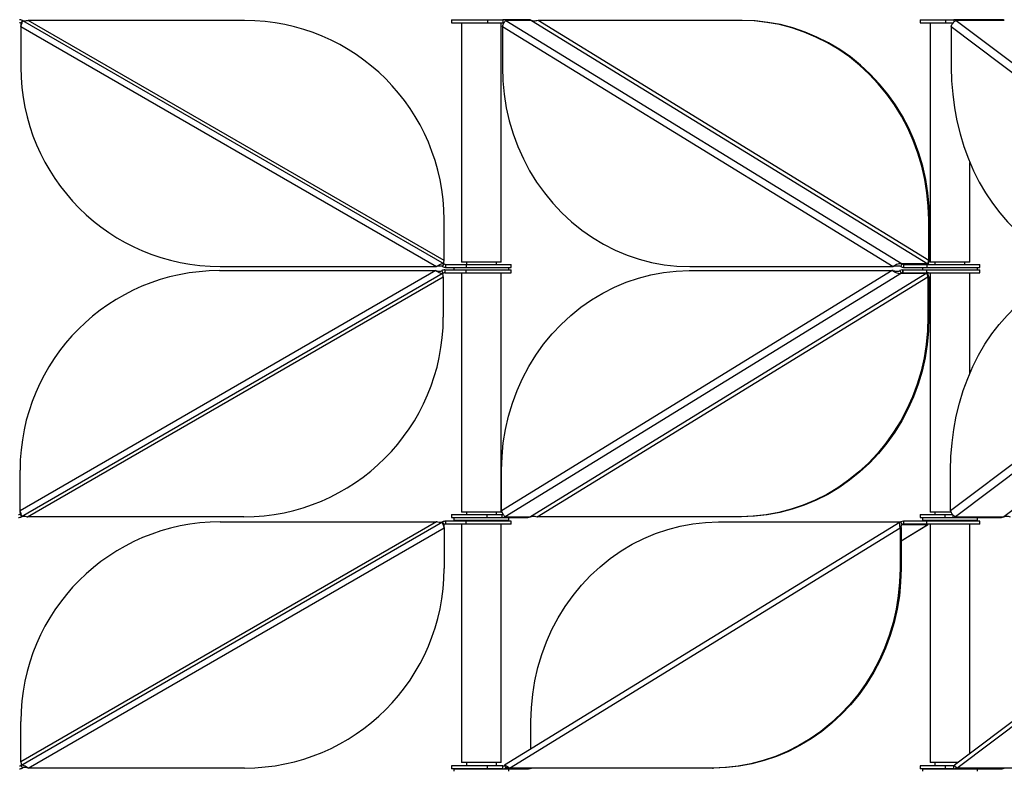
# Model space of a CAD drawing. Header units: millimetres. Extents: x 5 to 415, y 2 to 292.
# Tile 14 of 82: x 98 to 118, y 195 to 210. Entities that reach past the tile are written whole.
import ezdxf

# ---------------------------------------------------------------- set-up
doc = ezdxf.new("R2010")
doc.units = ezdxf.units.MM

msp = doc.modelspace()

# ---------------------------------------------------------------- linework, layer by layer
at = {"color": 7, "linetype": 'Continuous', "lineweight": 25}
for p, q in [((98.3676, 210.3735), (98.3376, 210.3216)), ((98.3676, 210.3735), (106.8258, 205.4902)), ((106.8258, 205.5594), (98.4876, 210.3735)), ((102.8258, 210.3735), (98.4876, 210.3735)), ((106.9737, 210.3896), (106.9737, 210.3296)), ((106.9737, 210.3896), (107.6947, 210.3896)), ((106.9737, 210.3296), (107.6947, 210.3296)), ((107.1737, 210.3296), (107.1737, 205.5271)), ((107.6947, 210.3896), (107.6947, 210.3296)), ((107.6947, 210.3896), (108.0065, 210.3896)), ((107.6947, 210.3296), (108.0069, 210.3296)), ((107.9737, 205.5271), (107.9737, 210.3296)), ((108.0069, 210.3896), (108.0069, 210.3296)), ((108.0069, 210.3896), (108.0103, 210.3896)), ((108.5164, 210.3896), (108.0103, 210.3896)), ((108.0633, 210.3735), (116.0116, 205.4902)), ((108.5762, 210.3735), (108.0633, 210.3735)), ((108.5164, 210.3896), (108.5198, 210.3896)), ((108.5762, 210.3735), (116.5246, 205.4902)), ((116.5451, 205.5594), (108.7095, 210.3735)), ((112.7862, 210.3735), (108.7095, 210.3735)), ((112.8067, 210.3735), (112.7862, 210.3735)), ((116.3709, 210.3896), (116.3709, 210.3296)), ((116.3709, 210.3896), (116.8837, 210.3896)), ((116.3709, 210.3296), (116.8837, 210.3296)), ((116.5709, 210.3296), (116.5709, 205.5271)), ((116.8837, 210.3896), (116.8837, 210.3296)), ((116.8837, 210.3896), (117.0487, 210.3896)), ((116.8837, 210.3296), (117.0407, 210.3296)), ((117.0511, 210.3896), (117.0511, 210.3446)), ((117.0511, 210.3896), (117.0576, 210.3896)), ((118.0087, 210.3896), (117.0576, 210.3896)), ((117.0971, 210.3735), (123.5773, 205.4902)), ((118.0611, 210.3735), (117.0971, 210.3735)), ((118.0087, 210.3896), (118.0151, 210.3896)), ((98.3376, 210.2523), (106.6758, 205.4382)), ((98.3376, 210.2523), (98.3376, 209.4382)), ((107.994, 210.2523), (115.8296, 205.4382)), ((107.994, 210.2523), (107.994, 209.4382)), ((116.997, 210.2523), (123.3853, 205.4382)), ((116.997, 210.2523), (116.997, 209.4382)), ((117.3709, 205.5271), (117.3709, 207.5236)), ((106.8258, 205.5594), (106.8258, 206.3735)), ((116.5451, 205.5594), (116.5451, 206.3735)), ((116.5656, 206.3735), (116.5451, 206.3735)), ((116.5656, 205.5594), (116.5656, 206.3735)), ((102.3376, 205.4382), (106.6758, 205.4382)), ((106.7958, 205.4382), (106.8258, 205.4902)), ((106.8398, 205.3722), (106.8398, 205.3122)), ((106.8398, 205.3722), (107.259, 205.3722)), ((106.8558, 205.4821), (106.8558, 205.4221)), ((106.8558, 205.4821), (107.27, 205.4821)), ((106.8558, 205.4221), (107.27, 205.4221)), ((107.0237, 205.4221), (107.0237, 205.3722)), ((107.9259, 205.5271), (107.1737, 205.5271)), ((107.259, 205.3722), (107.259, 205.3122)), ((107.259, 205.3722), (108.1737, 205.3722)), ((107.27, 205.4821), (107.27, 205.4221)), ((107.27, 205.4821), (108.1737, 205.4821)), ((107.27, 205.4221), (108.1737, 205.4221)), ((107.2737, 205.5271), (107.2737, 205.4821)), ((107.8737, 205.4821), (107.8737, 205.5271)), ((107.9737, 205.5271), (107.9259, 205.5271)), ((108.1237, 205.3722), (108.1237, 205.4221)), ((108.1737, 205.4221), (108.1737, 205.4821)), ((108.1737, 205.3122), (108.1737, 205.3722)), ((111.7529, 205.4382), (115.8296, 205.4382)), ((115.8502, 205.4382), (115.8296, 205.4382)), ((115.9834, 205.4382), (116.0116, 205.4902)), ((116.5246, 205.4902), (116.0116, 205.4902)), ((116.0282, 205.3722), (116.0247, 205.3722)), ((116.0247, 205.3722), (116.0247, 205.3122)), ((116.0282, 205.3122), (116.0282, 205.3722)), ((116.032, 205.3722), (116.5004, 205.3722)), ((116.0398, 205.4821), (116.0398, 205.4221)), ((116.0398, 205.4821), (116.5085, 205.4821)), ((116.0398, 205.4221), (116.5085, 205.4221)), ((116.4209, 205.4221), (116.4209, 205.3722)), ((116.5004, 205.3722), (116.5004, 205.3122)), ((116.5004, 205.3722), (117.5709, 205.3722)), ((116.5085, 205.4821), (116.5085, 205.4221)), ((116.5085, 205.4821), (117.5709, 205.4821)), ((116.5085, 205.4221), (117.5709, 205.4221)), ((116.5451, 205.5594), (116.5656, 205.5594)), ((117.3231, 205.5271), (116.5709, 205.5271)), ((116.6709, 205.5271), (116.6709, 205.4821)), ((117.2709, 205.4821), (117.2709, 205.5271)), ((117.3709, 205.5271), (117.3231, 205.5271)), ((117.5209, 205.3722), (117.5209, 205.4221)), ((117.5709, 205.4221), (117.5709, 205.4821)), ((117.5709, 205.3122), (117.5709, 205.3722)), ((106.6598, 205.3561), (98.3215, 200.542)), ((106.8098, 205.3041), (98.3515, 200.4208)), ((98.4715, 200.4208), (106.8098, 205.2348)), ((102.3215, 205.3561), (106.6598, 205.3561)), ((106.8098, 205.3041), (106.7798, 205.3561)), ((106.8098, 205.2348), (106.8098, 204.4208)), ((106.8398, 205.3122), (107.259, 205.3122)), ((107.1737, 205.3122), (107.1737, 200.5097)), ((107.259, 205.3122), (108.1737, 205.3122)), ((107.9737, 200.5097), (107.9737, 205.3122)), ((115.8145, 205.3561), (107.9789, 200.542)), ((115.9965, 205.3041), (108.0482, 200.4208)), ((116.5094, 205.3041), (108.5611, 200.4208)), ((108.6944, 200.4208), (116.53, 205.2348)), ((111.7378, 205.3561), (115.8145, 205.3561)), ((115.835, 205.3561), (115.8145, 205.3561)), ((115.9965, 205.3041), (115.9683, 205.3561)), ((115.9965, 205.3041), (116.5094, 205.3041)), ((116.0282, 205.3122), (116.0247, 205.3122)), ((116.032, 205.3122), (116.5004, 205.3122)), ((116.5004, 205.3122), (117.5709, 205.3122)), ((116.53, 205.2348), (116.5505, 205.2348)), ((116.53, 205.2348), (116.53, 204.4208)), ((116.5505, 205.2348), (116.5505, 204.4208)), ((116.5709, 205.3122), (116.5709, 200.5097)), ((123.373, 205.3561), (116.9847, 200.542)), ((123.565, 205.3041), (117.0848, 200.4208)), ((117.3709, 203.2999), (117.3709, 205.3122)), ((124.2323, 205.0805), (118.0488, 200.4208)), ((116.5505, 204.4208), (116.53, 204.4208)), ((98.3215, 200.542), (98.3215, 201.3561)), ((107.9789, 200.542), (107.9789, 201.3561)), ((116.9847, 200.542), (116.9847, 201.3561)), ((98.3215, 200.4727), (98.3515, 200.4208)), ((106.9737, 200.4647), (106.9737, 200.4047)), ((106.9737, 200.4647), (107.6821, 200.4647)), ((107.6318, 200.5097), (107.1737, 200.5097)), ((107.2737, 200.5097), (107.2737, 200.4647)), ((107.9737, 200.5097), (107.6318, 200.5097)), ((107.6821, 200.4647), (107.6821, 200.4047)), ((107.6821, 200.4647), (107.9918, 200.4647)), ((107.8737, 200.4647), (107.8737, 200.5097)), ((107.9918, 200.4047), (107.9918, 200.4647)), ((116.3709, 200.4647), (116.3709, 200.4047)), ((116.3709, 200.4647), (116.871, 200.4647)), ((116.9973, 200.5097), (116.5709, 200.5097)), ((116.6709, 200.5097), (116.6709, 200.4647)), ((116.871, 200.4647), (116.871, 200.4047)), ((116.871, 200.4647), (117.029, 200.4647)), ((117.0388, 200.4047), (117.0388, 200.4491)), ((98.3376, 195.4327), (106.7958, 200.316)), ((106.6758, 200.316), (98.3376, 195.502)), ((102.8098, 200.4208), (98.4715, 200.4208)), ((102.3376, 200.316), (106.6758, 200.316)), ((106.8258, 200.2641), (106.7958, 200.316)), ((106.8558, 200.3321), (106.8558, 200.2721)), ((107.27, 200.3321), (106.8558, 200.3321)), ((107.27, 200.2721), (106.8558, 200.2721)), ((106.9737, 200.4047), (107.6821, 200.4047)), ((107.0237, 200.4047), (107.0237, 200.3547)), ((107.0237, 200.3547), (107.5641, 200.3547)), ((107.1737, 200.3396), (107.1737, 200.3321)), ((107.1737, 200.3396), (107.9737, 200.3396)), ((107.1737, 200.2721), (107.1737, 195.4921)), ((107.27, 200.2721), (107.27, 200.3321)), ((108.1737, 200.3321), (107.27, 200.3321)), ((108.1737, 200.2721), (107.27, 200.2721)), ((107.2737, 200.3547), (107.2737, 200.3396)), ((107.5641, 200.3547), (108.1237, 200.3547)), ((107.6821, 200.4047), (107.9918, 200.4047)), ((107.8737, 200.3396), (107.8737, 200.3547)), ((107.9737, 200.3321), (107.9737, 200.3396)), ((107.9737, 195.4921), (107.9737, 200.2721)), ((107.9918, 200.4047), (108.5047, 200.4047)), ((115.9738, 200.3124), (108.0383, 195.4369)), ((108.0482, 200.4208), (108.5611, 200.4208)), ((108.1237, 200.3547), (108.1237, 200.4047)), ((108.1737, 200.2721), (108.1737, 200.3321)), ((112.7711, 200.4208), (108.6944, 200.4208)), ((112.3274, 200.316), (115.9834, 200.316)), ((112.7916, 200.4208), (112.7711, 200.4208)), ((116.0116, 200.2641), (115.9834, 200.316)), ((115.9911, 199.9363), (116.5246, 200.2641)), ((115.9911, 199.9341), (116.5213, 200.2598)), ((115.9998, 200.2568), (116.0116, 200.2641)), ((116.0116, 200.2641), (116.5246, 200.2641)), ((116.0398, 200.3321), (116.0398, 200.2721)), ((116.5085, 200.3321), (116.0398, 200.3321)), ((116.5085, 200.2721), (116.0398, 200.2721)), ((116.3709, 200.4047), (116.871, 200.4047)), ((116.4209, 200.4047), (116.4209, 200.3547)), ((116.4209, 200.3547), (116.7739, 200.3547)), ((116.5085, 200.2721), (116.5085, 200.3321)), ((117.5709, 200.3321), (116.5085, 200.3321)), ((117.5709, 200.2721), (116.5085, 200.2721)), ((116.5246, 200.2641), (116.5201, 200.2617)), ((116.5709, 200.3396), (116.5709, 200.3321)), ((116.5709, 200.3396), (117.3709, 200.3396)), ((116.5709, 200.2721), (116.5709, 195.4921)), ((116.6709, 200.3547), (116.6709, 200.3396)), ((116.7739, 200.3547), (117.5209, 200.3547)), ((116.871, 200.4047), (117.0388, 200.4047)), ((117.0388, 200.4047), (118.0028, 200.4047)), ((123.5223, 200.3036), (117.0653, 195.4377)), ((117.0848, 200.4208), (118.0488, 200.4208)), ((117.2709, 200.3396), (117.2709, 200.3547)), ((117.3709, 200.3321), (117.3709, 200.3396)), ((117.3709, 195.668), (117.3709, 200.2721)), ((117.5209, 200.3547), (117.5209, 200.4047)), ((117.5709, 200.2721), (117.5709, 200.3321)), ((98.4876, 195.3807), (106.8258, 200.1948)), ((106.8258, 200.1948), (106.8258, 199.3807)), ((108.135, 195.3807), (115.9706, 200.1948)), ((115.9911, 200.1948), (115.9706, 200.1948)), ((115.9706, 200.1948), (115.9706, 199.3807)), ((115.9911, 200.1948), (115.9911, 199.3807)), ((117.1119, 195.3807), (123.5002, 200.1948)), ((115.9706, 199.3807), (115.9911, 199.3807)), ((98.3376, 195.502), (98.3376, 196.316)), ((108.5685, 195.7627), (108.5685, 196.316)), ((107.8258, 195.4921), (107.1737, 195.4921)), ((107.2737, 195.4921), (107.2737, 195.4246)), ((107.9737, 195.4921), (107.8258, 195.4921)), ((107.8737, 195.4246), (107.8737, 195.4921)), ((117.1375, 195.4921), (116.5709, 195.4921)), ((116.6709, 195.4921), (116.6709, 195.4246)), ((98.3376, 195.4327), (98.3676, 195.3807)), ((102.8258, 195.3807), (98.4876, 195.3807)), ((106.9737, 195.4246), (106.9737, 195.3646)), ((107.6947, 195.4246), (106.9737, 195.4246)), ((107.6947, 195.3646), (106.9737, 195.3646)), ((107.0237, 195.3646), (107.0237, 195.3146)), ((107.0237, 195.3646), (107.0722, 195.3646)), ((107.0722, 195.3646), (108.1237, 195.3646)), ((107.2737, 195.3646), (107.2737, 195.3646)), ((107.6947, 195.3646), (107.6947, 195.4246)), ((108.0069, 195.4246), (107.6947, 195.4246)), ((108.0048, 195.3646), (107.6947, 195.3646)), ((107.8737, 195.3646), (107.8737, 195.3646)), ((108.0069, 195.3646), (108.0069, 195.4246)), ((108.0103, 195.3646), (108.0069, 195.3646)), ((108.0103, 195.3646), (108.5164, 195.3646)), ((108.0351, 195.4327), (108.0633, 195.3807)), ((108.0633, 195.3807), (108.0779, 195.3897)), ((108.0633, 195.3807), (108.132, 195.3807)), ((108.1237, 195.3146), (108.1237, 195.3646)), ((112.2117, 195.3807), (108.135, 195.3807)), ((108.5198, 195.3646), (108.5164, 195.3646)), ((112.2117, 195.3807), (112.2322, 195.3807)), ((116.3709, 195.4246), (116.3709, 195.3646)), ((116.8837, 195.4246), (116.3709, 195.4246)), ((116.8837, 195.3646), (116.3709, 195.3646)), ((116.4209, 195.3646), (116.4209, 195.3146)), ((116.4209, 195.3646), (117.5209, 195.3646)), ((116.6709, 195.3646), (116.6709, 195.3646)), ((116.8837, 195.3646), (116.8837, 195.4246)), ((117.0511, 195.4246), (116.8837, 195.4246)), ((117.0498, 195.3646), (116.8837, 195.3646)), ((117.0511, 195.3646), (117.0511, 195.4246)), ((117.0576, 195.3646), (117.0511, 195.3646)), ((117.0576, 195.3646), (118.0087, 195.3646)), ((117.0852, 195.4076), (117.0971, 195.3807)), ((117.0971, 195.3807), (117.1053, 195.3869)), ((120.4356, 195.3807), (117.1119, 195.3807)), ((117.2709, 195.3646), (117.2709, 195.3646)), ((117.5209, 195.3146), (117.5209, 195.3646)), ((118.0151, 195.3646), (118.0087, 195.3646))]:
    msp.add_line(p, q, dxfattribs=at)
at = {"color": 7, "linetype": 'Continuous', "lineweight": 25, "flags": 128}
for points in [[(116.5451, 206.3735), (116.5363, 206.6465), (116.5101, 206.9182), (116.4665, 207.1873), (116.4057, 207.4527), (116.328, 207.713), (116.2339, 207.9671), (116.1236, 208.2138), (115.9979, 208.4519), (115.8571, 208.6802), (115.702, 208.8979), (115.5333, 209.1037), (115.3518, 209.2969), (115.1584, 209.4764), (114.9539, 209.6414), (114.7392, 209.7912), (114.5155, 209.9251), (114.2837, 210.0424), (114.045, 210.1426), (113.8003, 210.2252), (113.551, 210.2899), (113.298, 210.3363), (113.0427, 210.3642), (112.7862, 210.3735)], [(116.5656, 206.3735), (116.5568, 206.6465), (116.5306, 206.9182), (116.487, 207.1873), (116.4262, 207.4527), (116.3486, 207.713), (116.2544, 207.9671), (116.1442, 208.2138), (116.0184, 208.4519), (115.8776, 208.6802), (115.7225, 208.8979), (115.5538, 209.1037), (115.3723, 209.2969), (115.1789, 209.4764), (114.9744, 209.6414), (114.7598, 209.7912), (114.536, 209.9251), (114.3043, 210.0424), (114.0655, 210.1426), (113.8208, 210.2252), (113.5715, 210.2899), (113.3185, 210.3363), (113.0632, 210.3642), (112.8067, 210.3735)], [(107.994, 209.4382), (108.0028, 209.1652), (108.0291, 208.8935), (108.0727, 208.6244), (108.1334, 208.359), (108.2111, 208.0987), (108.3052, 207.8446), (108.4155, 207.5979), (108.5413, 207.3599), (108.682, 207.1315), (108.8371, 206.9138), (109.0058, 206.708), (109.1873, 206.5148), (109.3807, 206.3353), (109.5853, 206.1703), (109.7999, 206.0205), (110.0236, 205.8867), (110.2554, 205.7693), (110.4942, 205.6691), (110.7388, 205.5865), (110.9882, 205.5219), (111.2411, 205.4754), (111.4964, 205.4475), (111.7529, 205.4382)], [(116.997, 209.4382), (117.0041, 209.1652), (117.0255, 208.8935), (117.0611, 208.6244), (117.1106, 208.359), (117.174, 208.0987), (117.2507, 207.8446), (117.3406, 207.5979), (117.4431, 207.3599), (117.5579, 207.1315), (117.6844, 206.9138), (117.8219, 206.708), (117.9698, 206.5148), (118.1276, 206.3353), (118.2943, 206.1703), (118.4693, 206.0205), (118.6517, 205.8867), (118.8406, 205.7693), (119.0353, 205.6691), (119.2348, 205.5865), (119.4381, 205.5219), (119.6443, 205.4754), (119.8524, 205.4475), (120.0616, 205.4382)], [(107.9789, 201.3561), (107.9877, 201.6291), (108.014, 201.9007), (108.0576, 202.1699), (108.1183, 202.4353), (108.196, 202.6956), (108.2901, 202.9497), (108.4004, 203.1963), (108.5262, 203.4344), (108.6669, 203.6628), (108.822, 203.8804), (108.9907, 204.0863), (109.1722, 204.2794), (109.3656, 204.4589), (109.5701, 204.624), (109.7848, 204.7738), (110.0085, 204.9076), (110.2403, 205.0249), (110.479, 205.1251), (110.7237, 205.2078), (110.9731, 205.2724), (111.226, 205.3188), (111.4813, 205.3468), (111.7378, 205.3561)], [(116.9847, 201.3561), (116.9918, 201.6291), (117.0132, 201.9007), (117.0488, 202.1699), (117.0983, 202.4353), (117.1616, 202.6956), (117.2384, 202.9497), (117.3283, 203.1963), (117.4308, 203.4344), (117.5456, 203.6628), (117.672, 203.8804), (117.8096, 204.0863), (117.9575, 204.2794), (118.1152, 204.4589), (118.282, 204.624), (118.457, 204.7738), (118.6394, 204.9076), (118.8283, 205.0249), (119.023, 205.1251), (119.2224, 205.2078), (119.4257, 205.2724), (119.632, 205.3188), (119.8401, 205.3468), (120.0493, 205.3561)], [(116.53, 204.4208), (116.5212, 204.1478), (116.495, 203.8761), (116.4513, 203.6069), (116.3906, 203.3416), (116.3129, 203.0812), (116.2188, 202.8272), (116.1085, 202.5805), (115.9827, 202.3424), (115.842, 202.114), (115.6869, 201.8964), (115.5182, 201.6905), (115.3367, 201.4974), (115.1433, 201.3179), (114.9388, 201.1529), (114.7241, 201.0031), (114.5004, 200.8692), (114.2686, 200.7519), (114.0299, 200.6517), (113.7852, 200.5691), (113.5359, 200.5044), (113.2829, 200.458), (113.0276, 200.4301), (112.7711, 200.4208)], [(116.5505, 204.4208), (116.5417, 204.1478), (116.5155, 203.8761), (116.4719, 203.6069), (116.4111, 203.3416), (116.3334, 203.0812), (116.2393, 202.8272), (116.1291, 202.5805), (116.0033, 202.3424), (115.8625, 202.114), (115.7074, 201.8964), (115.5387, 201.6905), (115.3572, 201.4974), (115.1638, 201.3179), (114.9593, 201.1529), (114.7447, 201.0031), (114.5209, 200.8692), (114.2891, 200.7519), (114.0504, 200.6517), (113.8057, 200.5691), (113.5564, 200.5044), (113.3034, 200.458), (113.0481, 200.4301), (112.7916, 200.4208)], [(108.5685, 196.316), (108.5773, 196.589), (108.6035, 196.8607), (108.6471, 197.1299), (108.7079, 197.3952), (108.7856, 197.6556), (108.8797, 197.9096), (108.99, 198.1563), (109.1157, 198.3944), (109.2565, 198.6228), (109.4116, 198.8404), (109.5803, 199.0462), (109.7618, 199.2394), (109.9552, 199.4189), (110.1597, 199.5839), (110.3743, 199.7337), (110.5981, 199.8676), (110.8299, 199.9849), (111.0686, 200.0851), (111.3133, 200.1677), (111.5626, 200.2324), (111.8156, 200.2788), (112.0709, 200.3067), (112.3274, 200.316)], [(115.9706, 199.3807), (115.9618, 199.1077), (115.9356, 198.836), (115.892, 198.5669), (115.8312, 198.3015), (115.7536, 198.0412), (115.6594, 197.7871), (115.5492, 197.5405), (115.4234, 197.3024), (115.2826, 197.074), (115.1275, 196.8564), (114.9588, 196.6505), (114.7774, 196.4574), (114.5839, 196.2779), (114.3794, 196.1128), (114.1648, 195.963), (113.941, 195.8292), (113.7093, 195.7119), (113.4705, 195.6117), (113.2259, 195.529), (112.9765, 195.4644), (112.7236, 195.418), (112.4682, 195.39), (112.2117, 195.3807)], [(115.9911, 199.3807), (115.9824, 199.1077), (115.9561, 198.836), (115.9125, 198.5669), (115.8517, 198.3015), (115.7741, 198.0412), (115.6799, 197.7871), (115.5697, 197.5405), (115.4439, 197.3024), (115.3031, 197.074), (115.148, 196.8564), (114.9794, 196.6505), (114.7979, 196.4574), (114.6044, 196.2779), (114.3999, 196.1128), (114.1853, 195.963), (113.9616, 195.8292), (113.7298, 195.7119), (113.491, 195.6117), (113.2464, 195.529), (112.997, 195.4644), (112.7441, 195.418), (112.4888, 195.39), (112.2322, 195.3807)]]:
    msp.add_lwpolyline(points, dxfattribs=at)
at = {"color": 7, "linetype": 'Continuous', "lineweight": 25}
for centre, radius, start, end in [((98.3076, 210.2696), 0.12, 60, 90), ((98.3076, 210.2696), 0.06, 60, 90), ((102.8258, 206.3735), 4, 0, 90), ((108.0067, 210.282), 0.1076, 58.27815, 89.89215), ((108.0069, 210.2762), 0.0534, 68.28904, 89.9581), ((108.5196, 210.282), 0.1076, 58.27815, 89.89215), ((117.0503, 210.3133), 0.0763, 52.10594, 89.34065), ((118.0143, 210.3133), 0.0763, 52.10594, 89.34065), ((102.3376, 209.4382), 4, 180, 270), ((106.8398, 205.2522), 0.12, 90, 120), ((106.8558, 205.5421), 0.12, 240, 270), ((106.8558, 205.5421), 0.06, 240, 270), ((116.0249, 205.2645), 0.1076, 90.10785, 121.72185), ((116.04, 205.5297), 0.1076, 238.27815, 269.89215), ((116.0399, 205.5359), 0.0538, 238.27815, 269.89215), ((116.5528, 205.5359), 0.0538, 238.27815, 269.89215), ((102.3215, 201.3561), 4, 90, 180), ((106.8398, 205.2522), 0.06, 90, 120), ((116.0248, 205.2584), 0.0538, 90.10785, 121.72185), ((116.5377, 205.2584), 0.0538, 90.10785, 121.72185), ((102.8098, 204.4208), 4, 270, 0), ((98.2915, 200.5247), 0.06, 270, 300), ((107.9917, 200.5181), 0.0534, 270.04307, 292.09917), ((98.2915, 200.5247), 0.12, 270, 300), ((102.3376, 196.316), 4, 90, 180), ((106.8558, 200.2121), 0.12, 90, 120), ((106.8558, 200.2121), 0.06, 90, 120), ((107.9916, 200.5123), 0.1076, 270.10785, 301.72185), ((108.5045, 200.5123), 0.1076, 270.10785, 301.72185), ((116.04, 200.2245), 0.1076, 90.10785, 121.72185), ((116.0399, 200.2183), 0.0538, 90.10785, 121.72185), ((116.5528, 200.2183), 0.0538, 90.10785, 121.72185), ((117.0379, 200.4809), 0.0763, 270.65935, 307.89406), ((118.002, 200.4809), 0.0763, 270.65935, 307.89406), ((102.8258, 199.3807), 4, 270, 0), ((98.3076, 195.4846), 0.06, 270, 300), ((98.3076, 195.4846), 0.12, 270, 300), ((108.0068, 195.4784), 0.0538, 270.10785, 301.72185), ((108.0067, 195.4723), 0.1076, 270.10785, 301.72185), ((108.5196, 195.4723), 0.1076, 270.10785, 301.72185), ((117.0507, 195.4628), 0.0381, 270.65935, 307.89406), ((117.0503, 195.4409), 0.0763, 270.65935, 307.89406), ((118.0143, 195.4409), 0.0763, 270.65935, 307.89406)]:
    msp.add_arc(centre, radius, start, end, dxfattribs=at)
for points, knots in [([(98.3376, 210.2523), (98.3423, 210.2654), (98.3516, 210.2917), (98.3633, 210.327), (98.3703, 210.3543), (98.3714, 210.3693), (98.3686, 210.3724), (98.3676, 210.3735)], [0, 0, 0, 0, 0.2182973, 0.4366061, 0.6549149, 0.8732236, 1, 1, 1, 1]), ([(98.3376, 210.2523), (98.3389, 210.2598), (98.3415, 210.2749), (98.3441, 210.2952), (98.344, 210.3109), (98.3413, 210.3188), (98.3384, 210.321), (98.3376, 210.3216)], [0, 0, 0, 0, 0.2289275, 0.457855, 0.686699, 0.9155428, 1, 1, 1, 1]), ([(98.4876, 210.3735), (98.473, 210.3703), (98.4436, 210.364), (98.4035, 210.361), (98.3796, 210.3669), (98.3687, 210.3729), (98.3676, 210.3735)], [0, 0, 0, 0, 0.3201967, 0.6410914, 0.961986, 1, 1, 1, 1]), ([(107.994, 210.2523), (107.9989, 210.2654), (108.0086, 210.2917), (108.0269, 210.327), (108.0442, 210.3543), (108.0568, 210.3693), (108.0615, 210.3724), (108.0633, 210.3735)], [0, 0, 0, 0, 0.21829734, 0.43660611, 0.65491491, 0.8732236, 1, 1, 1, 1]), ([(108.7095, 210.3735), (108.6952, 210.3703), (108.6667, 210.364), (108.6213, 210.361), (108.5917, 210.3669), (108.5777, 210.3729), (108.5762, 210.3735)], [0, 0, 0, 0, 0.3201967, 0.6410914, 0.961986, 1, 1, 1, 1]), ([(116.997, 210.2523), (117.0015, 210.2654), (117.0104, 210.2917), (117.0331, 210.327), (117.0586, 210.3543), (117.0811, 210.3693), (117.0928, 210.3724), (117.0971, 210.3735)], [0, 0, 0, 0, 0.2182973, 0.4366061, 0.6549149, 0.8732236, 1, 1, 1, 1]), ([(106.8258, 205.4902), (106.8176, 205.4929), (106.8011, 205.4984), (106.7657, 205.488), (106.7233, 205.4669), (106.692, 205.448), (106.6758, 205.4382)], [0, 0, 0, 0, 0.2453754, 0.4909149, 0.7364551, 1, 1, 1, 1]), ([(106.7958, 205.4382), (106.7855, 205.4424), (106.7647, 205.451), (106.7248, 205.4483), (106.6939, 205.4421), (106.6776, 205.4386), (106.6758, 205.4382)], [0, 0, 0, 0, 0.3201967, 0.6410914, 0.961986, 1, 1, 1, 1]), ([(106.8258, 205.4902), (106.8239, 205.4921), (106.8201, 205.4961), (106.8191, 205.5102), (106.8207, 205.5289), (106.8236, 205.5464), (106.8253, 205.5567), (106.8258, 205.5594)], [0, 0, 0, 0, 0.2289275, 0.457855, 0.686699, 0.9155428, 1, 1, 1, 1]), ([(116.0116, 205.4902), (115.9986, 205.4929), (115.9726, 205.4984), (115.9259, 205.488), (115.8763, 205.4669), (115.8456, 205.448), (115.8296, 205.4382)], [0, 0, 0, 0, 0.2453754, 0.4909149, 0.7364551, 1, 1, 1, 1]), ([(115.9834, 205.4382), (115.9703, 205.4424), (115.9439, 205.451), (115.8986, 205.4483), (115.8672, 205.4421), (115.8518, 205.4386), (115.8502, 205.4382)], [0, 0, 0, 0, 0.3201967, 0.6410914, 0.961986, 1, 1, 1, 1]), ([(116.5246, 205.4902), (116.5252, 205.4921), (116.5265, 205.4961), (116.532, 205.5102), (116.5382, 205.5289), (116.5428, 205.5464), (116.5446, 205.5567), (116.5451, 205.5594)], [0, 0, 0, 0, 0.2289275, 0.457855, 0.686699, 0.9155428, 1, 1, 1, 1]), ([(116.5346, 205.4898), (116.5365, 205.4931), (116.5443, 205.5063), (116.5555, 205.5313), (116.5629, 205.5519), (116.5656, 205.5594)], [0, 0, 0, 0, 0.172565, 0.6960192, 1, 1, 1, 1]), ([(106.6598, 205.3561), (106.6748, 205.347), (106.705, 205.3287), (106.7467, 205.3075), (106.7836, 205.2958), (106.8008, 205.3013), (106.8098, 205.3041)], [0, 0, 0, 0, 0.2453754, 0.4909149, 0.7364551, 1, 1, 1, 1]), ([(106.6598, 205.3561), (106.6744, 205.3529), (106.7037, 205.3466), (106.7439, 205.3436), (106.7678, 205.3494), (106.7786, 205.3554), (106.7798, 205.3561)], [0, 0, 0, 0, 0.3201967, 0.6410914, 0.961986, 1, 1, 1, 1]), ([(106.8098, 205.2348), (106.8084, 205.2424), (106.8058, 205.2575), (106.8033, 205.2778), (106.8034, 205.2935), (106.806, 205.3014), (106.809, 205.3035), (106.8098, 205.3041)], [0, 0, 0, 0, 0.2289275, 0.457855, 0.686699, 0.9155428, 1, 1, 1, 1]), ([(115.8145, 205.3561), (115.8293, 205.347), (115.8588, 205.3287), (115.9072, 205.3075), (115.9553, 205.2958), (115.9825, 205.3013), (115.9965, 205.3041)], [0, 0, 0, 0, 0.2453754, 0.4909149, 0.7364551, 1, 1, 1, 1]), ([(115.835, 205.3561), (115.8493, 205.3529), (115.8779, 205.3466), (115.9232, 205.3436), (115.9528, 205.3494), (115.9668, 205.3554), (115.9683, 205.3561)], [0, 0, 0, 0, 0.3201967, 0.6410914, 0.961986, 1, 1, 1, 1]), ([(116.53, 205.2348), (116.5285, 205.2424), (116.5255, 205.2575), (116.5191, 205.2778), (116.5134, 205.2935), (116.5102, 205.3014), (116.5096, 205.3035), (116.5094, 205.3041)], [0, 0, 0, 0, 0.2289275, 0.457855, 0.686699, 0.9155428, 1, 1, 1, 1]), ([(116.5505, 205.2348), (116.5456, 205.2481), (116.5365, 205.273), (116.5252, 205.2941), (116.52, 205.3039)], [0, 0, 0, 0, 0.533436, 1, 1, 1, 1]), ([(98.3515, 200.4208), (98.353, 200.4232), (98.356, 200.4281), (98.3519, 200.4504), (98.3427, 200.4813), (98.3316, 200.5137), (98.3242, 200.5344), (98.3215, 200.542)], [0, 0, 0, 0, 0.2182973, 0.4366061, 0.6549149, 0.8732236, 1, 1, 1, 1]), ([(98.3215, 200.4727), (98.3234, 200.4747), (98.3273, 200.4786), (98.3283, 200.4928), (98.3266, 200.5115), (98.3238, 200.5289), (98.322, 200.5392), (98.3215, 200.542)], [0, 0, 0, 0, 0.2289275, 0.457855, 0.686699, 0.9155428, 1, 1, 1, 1]), ([(98.3515, 200.4208), (98.3619, 200.425), (98.3826, 200.4335), (98.4226, 200.4309), (98.4535, 200.4247), (98.4698, 200.4211), (98.4715, 200.4208)], [0, 0, 0, 0, 0.3201967, 0.6410914, 0.961986, 1, 1, 1, 1]), ([(108.0482, 200.4208), (108.0449, 200.4232), (108.0383, 200.4281), (108.022, 200.4504), (108.0041, 200.4813), (107.989, 200.5137), (107.9816, 200.5344), (107.9789, 200.542)], [0, 0, 0, 0, 0.2182973, 0.4366061, 0.6549149, 0.8732236, 1, 1, 1, 1]), ([(108.5611, 200.4208), (108.5743, 200.425), (108.6006, 200.4335), (108.6459, 200.4309), (108.6773, 200.4247), (108.6927, 200.4211), (108.6944, 200.4208)], [0, 0, 0, 0, 0.3201967, 0.6410914, 0.961986, 1, 1, 1, 1]), ([(117.0848, 200.4208), (117.0771, 200.4232), (117.0618, 200.4281), (117.0352, 200.4504), (117.0108, 200.4813), (116.9935, 200.5137), (116.9871, 200.5344), (116.9847, 200.542)], [0, 0, 0, 0, 0.21829734, 0.43660611, 0.65491491, 0.8732236, 1, 1, 1, 1]), ([(118.0488, 200.4208), (118.0632, 200.425), (118.092, 200.4335), (118.1372, 200.4309), (118.1653, 200.4247), (118.178, 200.4211), (118.1793, 200.4208)], [0, 0, 0, 0, 0.32019668, 0.6410914, 0.96198601, 1, 1, 1, 1]), ([(106.7958, 200.316), (106.7855, 200.3118), (106.7647, 200.3033), (106.7248, 200.3059), (106.6939, 200.3121), (106.6776, 200.3157), (106.6758, 200.316)], [0, 0, 0, 0, 0.3201967, 0.6410914, 0.961986, 1, 1, 1, 1]), ([(106.7958, 200.316), (106.7943, 200.3136), (106.7913, 200.3087), (106.7955, 200.2864), (106.8046, 200.2555), (106.8158, 200.2231), (106.8231, 200.2024), (106.8258, 200.1948)], [0, 0, 0, 0, 0.21829734, 0.43660611, 0.65491491, 0.8732236, 1, 1, 1, 1]), ([(106.8258, 200.2641), (106.8239, 200.2621), (106.8201, 200.2581), (106.8191, 200.244), (106.8207, 200.2253), (106.8236, 200.2079), (106.8253, 200.1976), (106.8258, 200.1948)], [0, 0, 0, 0, 0.2289275, 0.457855, 0.686699, 0.9155428, 1, 1, 1, 1]), ([(115.9747, 200.3109), (115.9719, 200.3096), (115.9632, 200.3055), (115.9567, 200.2861), (115.9558, 200.2555), (115.9617, 200.2231), (115.9682, 200.2024), (115.9706, 200.1948)], [0, 0, 0, 0, 0.11716352, 0.36371628, 0.61026907, 0.85682174, 1, 1, 1, 1]), ([(116.0057, 200.2604), (116.0036, 200.2594), (115.9974, 200.2562), (115.9916, 200.2439), (115.9884, 200.2254), (115.9892, 200.2079), (115.9907, 200.1976), (115.9911, 200.1948)], [0, 0, 0, 0, 0.1291888, 0.3877282, 0.6461733, 0.9046182, 1, 1, 1, 1]), ([(98.3376, 195.502), (98.3389, 195.4944), (98.3415, 195.4793), (98.3441, 195.459), (98.344, 195.4433), (98.3413, 195.4354), (98.3384, 195.4333), (98.3376, 195.4327)], [0, 0, 0, 0, 0.2289275, 0.457855, 0.686699, 0.9155428, 1, 1, 1, 1]), ([(98.4876, 195.3807), (98.4725, 195.3898), (98.4424, 195.4081), (98.4007, 195.4293), (98.3637, 195.441), (98.3465, 195.4355), (98.3376, 195.4327)], [0, 0, 0, 0, 0.2453754, 0.4909149, 0.7364551, 1, 1, 1, 1]), ([(98.4876, 195.3807), (98.473, 195.3839), (98.4436, 195.3902), (98.4035, 195.3932), (98.3796, 195.3874), (98.3687, 195.3813), (98.3676, 195.3807)], [0, 0, 0, 0, 0.3201967, 0.6410914, 0.961986, 1, 1, 1, 1]), ([(108.135, 195.3807), (108.1214, 195.3899), (108.0942, 195.4081), (108.0644, 195.429), (108.0457, 195.44), (108.0413, 195.4362), (108.0397, 195.4348)], [0, 0, 0, 0, 0.27706974, 0.55432482, 0.83158075, 1, 1, 1, 1]), ([(108.1251, 195.3874), (108.1225, 195.388), (108.1069, 195.3915), (108.086, 195.393), (108.0703, 195.3874), (108.0639, 195.3813), (108.0633, 195.3807)], [0, 0, 0, 0, 0.0866623, 0.5177947, 0.948927, 1, 1, 1, 1]), ([(117.1119, 195.3807), (117.1014, 195.3899), (117.0805, 195.4083), (117.0666, 195.4283), (117.0624, 195.4392), (117.0654, 195.4375), (117.0655, 195.4374)], [0, 0, 0, 0, 0.3284044, 0.6570284, 0.9856535, 1, 1, 1, 1]), ([(117.1024, 195.3885), (117.1003, 195.3872), (117.0979, 195.3857), (117.0972, 195.3814), (117.0971, 195.3807)], [0, 0, 0, 0, 0.8500261, 1, 1, 1, 1])]:
    msp.add_open_spline(points, degree=3, knots=knots, dxfattribs=at)

doc.saveas('drawing.dxf')
